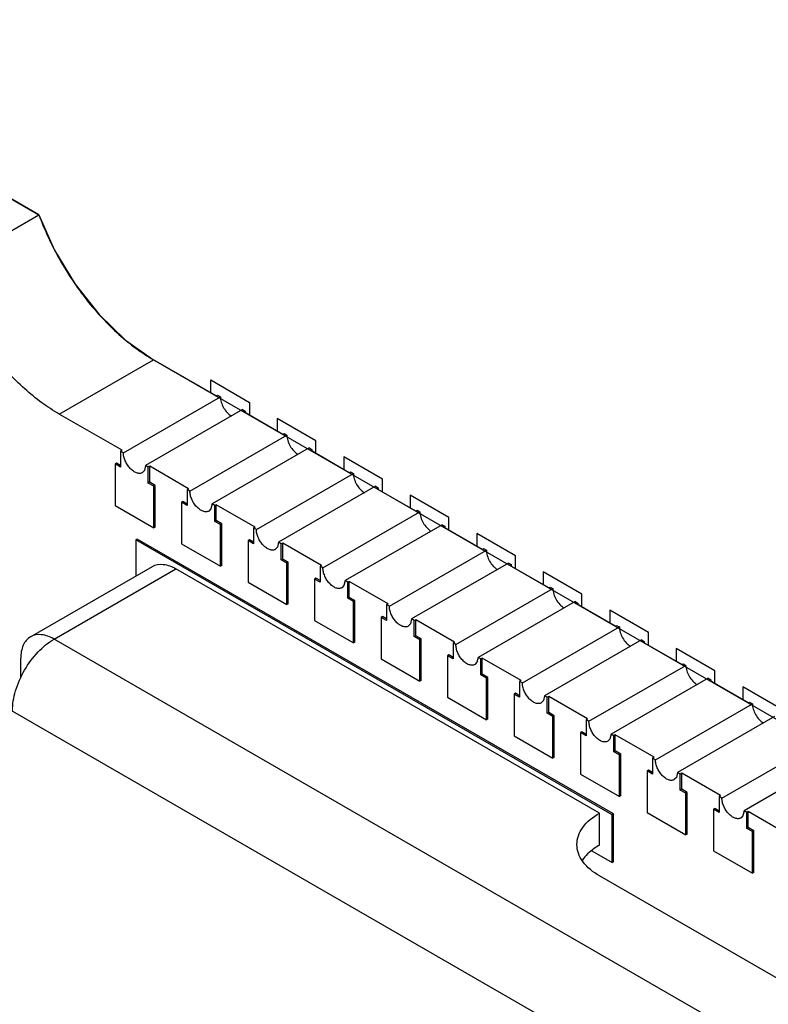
# Model space of a CAD drawing. Header units: inches. Extents: x 0 to 34, y 0 to 22.
# Tile 78 of 124: x 24.7469 to 24.8424, y 4.4134 to 4.5391. Entities that reach past the tile are written whole.
import ezdxf

# ---------------------------------------------------------------- set-up
doc = ezdxf.new("R2010")
doc.units = ezdxf.units.IN
doc.header["$LTSCALE"] = 1.87
doc.header["$MEASUREMENT"] = 0
doc.layers.get('0').update_dxf_attribs({"linetype": 'CONTINUOUS'})
doc.layers.add('02___PRT_ALL_AXES', color=7, linetype='CONTINUOUS')
doc.layers.add('03___PRT_ALL_CURVES', color=7, linetype='CONTINUOUS')

msp = doc.modelspace()

# ---------------------------------------------------------------- linework, layer by layer
at = {"color": 7, "linetype": 'CONTINUOUS'}
for p, q in [((24.7061900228, 4.5390969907), (24.7493200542, 4.5141902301)), ((24.7372982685, 4.5072501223), (24.7493200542, 4.5141902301)), ((24.7519222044, 4.4887267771), (24.7639439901, 4.4956668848)), ((24.7597470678, 4.4840039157), (24.7597470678, 4.4819627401)), ((24.759216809, 4.482473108), (24.7590400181, 4.4823710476)), ((24.7597470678, 4.4821668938), (24.759216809, 4.482473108)), ((24.7597470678, 4.4819627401), (24.7590400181, 4.4823710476)), ((24.7590400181, 4.4823710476), (24.7590400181, 4.4770639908)), ((24.7632823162, 4.4799212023), (24.7632823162, 4.481962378)), ((24.7634591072, 4.4800232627), (24.7634591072, 4.4820644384)), ((24.7634591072, 4.4800232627), (24.7632823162, 4.4799212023)), ((24.7639893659, 4.4795128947), (24.7632823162, 4.4799212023)), ((24.7641661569, 4.4796149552), (24.7634591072, 4.4800232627)), ((24.7641661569, 4.4796149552), (24.7639893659, 4.4795128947)), ((24.7639893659, 4.4742058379), (24.7639893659, 4.4795128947)), ((24.7641661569, 4.4743078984), (24.7641661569, 4.4796149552)), ((24.7682316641, 4.4791042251), (24.7682316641, 4.4770630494)), ((24.7677014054, 4.4775734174), (24.7675246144, 4.477471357)), ((24.7682316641, 4.4770630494), (24.7675246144, 4.477471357)), ((24.7675246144, 4.477471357), (24.7675246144, 4.4721643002)), ((24.7682316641, 4.4772672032), (24.7677014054, 4.4775734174)), ((24.7590400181, 4.4770639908), (24.7639893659, 4.4742058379)), ((24.7717669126, 4.4750215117), (24.7717669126, 4.4770626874)), ((24.7719437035, 4.4751235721), (24.7719437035, 4.4771647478)), ((24.7719437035, 4.4751235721), (24.7717669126, 4.4750215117)), ((24.7724739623, 4.4746132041), (24.7717669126, 4.4750215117)), ((24.7726507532, 4.4747152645), (24.7719437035, 4.4751235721)), ((24.7641661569, 4.4743078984), (24.7639893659, 4.4742058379)), ((24.7726507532, 4.4747152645), (24.7724739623, 4.4746132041)), ((24.7724739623, 4.4693061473), (24.7724739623, 4.4746132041)), ((24.7726507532, 4.4694082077), (24.7726507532, 4.4747152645)), ((24.7767162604, 4.4742045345), (24.7767162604, 4.4721633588)), ((24.7618612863, 4.4727812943), (24.7616844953, 4.4726792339)), ((24.8224720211, 4.4375756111), (24.7616844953, 4.4726792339)), ((24.7616844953, 4.4726792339), (24.7616844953, 4.4680457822)), ((24.8226488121, 4.4376776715), (24.7618612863, 4.4727812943)), ((24.7761860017, 4.4726737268), (24.7760092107, 4.4725716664)), ((24.7767162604, 4.4721633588), (24.7760092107, 4.4725716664)), ((24.7760092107, 4.4725716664), (24.7760092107, 4.4672646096)), ((24.7767162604, 4.4723675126), (24.7761860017, 4.4726737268)), ((24.7675246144, 4.4721643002), (24.7724739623, 4.4693061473)), ((24.7802515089, 4.4701218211), (24.7802515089, 4.4721629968)), ((24.7804282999, 4.4702238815), (24.7804282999, 4.4722650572)), ((24.7804282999, 4.4702238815), (24.7802515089, 4.4701218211)), ((24.7809585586, 4.4697135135), (24.7802515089, 4.4701218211)), ((24.7811353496, 4.4698155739), (24.7804282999, 4.4702238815)), ((24.7482532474, 4.460292), (24.7638108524, 4.469273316)), ((24.7512530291, 4.4599945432), (24.7668106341, 4.4689758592)), ((24.8208334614, 4.4377787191), (24.7668106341, 4.4689758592)), ((24.7726507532, 4.4694082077), (24.7724739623, 4.4693061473)), ((24.7811353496, 4.4698155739), (24.7809585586, 4.4697135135)), ((24.7809585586, 4.4644064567), (24.7809585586, 4.4697135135)), ((24.7811353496, 4.4645085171), (24.7811353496, 4.4698155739)), ((24.7852008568, 4.4693048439), (24.7852008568, 4.4672636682)), ((24.7846705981, 4.4677740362), (24.7844938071, 4.4676719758)), ((24.7852008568, 4.4672636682), (24.7844938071, 4.4676719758)), ((24.7844938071, 4.4676719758), (24.7844938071, 4.462364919)), ((24.7852008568, 4.467467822), (24.7846705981, 4.4677740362)), ((24.7889128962, 4.4653241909), (24.7889128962, 4.4673653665)), ((24.7760092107, 4.4672646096), (24.7809585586, 4.4644064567)), ((24.7887361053, 4.4652221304), (24.7887361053, 4.4672633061)), ((24.7889128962, 4.4653241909), (24.7887361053, 4.4652221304)), ((24.789443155, 4.4648138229), (24.7887361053, 4.4652221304)), ((24.7896199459, 4.4649158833), (24.7889128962, 4.4653241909)), ((24.7896199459, 4.4649158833), (24.789443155, 4.4648138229)), ((24.7896199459, 4.4596088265), (24.7896199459, 4.4649158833)), ((24.7811353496, 4.4645085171), (24.7809585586, 4.4644064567)), ((24.789443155, 4.4595067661), (24.789443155, 4.4648138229)), ((24.7936854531, 4.4644051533), (24.7936854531, 4.4623639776)), ((24.7844938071, 4.462364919), (24.789443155, 4.4595067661)), ((24.7931551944, 4.4628743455), (24.7929784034, 4.4627722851)), ((24.7936854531, 4.4623639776), (24.7929784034, 4.4627722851)), ((24.7929784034, 4.4627722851), (24.7929784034, 4.4574652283)), ((24.7936854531, 4.4625681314), (24.7931551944, 4.4628743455)), ((24.7972207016, 4.4603224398), (24.7972207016, 4.4623636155)), ((24.7973974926, 4.4604245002), (24.7973974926, 4.4624656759)), ((24.9009582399, 4.3735426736), (24.7512530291, 4.4599945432)), ((24.7973974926, 4.4604245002), (24.7972207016, 4.4603224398)), ((24.7979277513, 4.4599141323), (24.7972207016, 4.4603224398)), ((24.7981045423, 4.4600161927), (24.7973974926, 4.4604245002)), ((24.7981045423, 4.4600161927), (24.7979277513, 4.4599141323)), ((24.7979277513, 4.4546070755), (24.7979277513, 4.4599141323)), ((24.7981045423, 4.4547091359), (24.7981045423, 4.4600161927)), ((24.7896199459, 4.4596088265), (24.789443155, 4.4595067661)), ((24.8021700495, 4.4595054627), (24.8021700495, 4.457464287)), ((24.747010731, 4.4550120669), (24.747010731, 4.4575455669)), ((24.7929784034, 4.4574652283), (24.7979277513, 4.4546070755)), ((24.8016397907, 4.4579746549), (24.8014629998, 4.4578725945)), ((24.8021700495, 4.457464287), (24.8014629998, 4.4578725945)), ((24.8014629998, 4.4578725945), (24.8014629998, 4.4525655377)), ((24.8021700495, 4.4576684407), (24.8016397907, 4.4579746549)), ((24.8057052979, 4.4554227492), (24.8057052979, 4.4574639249)), ((24.8058820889, 4.4555248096), (24.8058820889, 4.4575659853)), ((24.8058820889, 4.4555248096), (24.8057052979, 4.4554227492)), ((24.8064123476, 4.4550144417), (24.8057052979, 4.4554227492)), ((24.8065891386, 4.4551165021), (24.8058820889, 4.4555248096)), ((24.8065891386, 4.4551165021), (24.8064123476, 4.4550144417)), ((24.8064123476, 4.4497073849), (24.8064123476, 4.4550144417)), ((24.8065891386, 4.4498094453), (24.8065891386, 4.4551165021)), ((24.7981045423, 4.4547091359), (24.7979277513, 4.4546070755)), ((24.8106546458, 4.454605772), (24.8106546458, 4.4525645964)), ((24.741707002, 4.4532590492), (24.8951367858, 4.3646563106)), ((24.8014629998, 4.4525655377), (24.8064123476, 4.4497073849)), ((24.8101243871, 4.4530749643), (24.8099475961, 4.4529729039)), ((24.8106546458, 4.4525645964), (24.8099475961, 4.4529729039)), ((24.8099475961, 4.4529729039), (24.8099475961, 4.4476658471)), ((24.8106546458, 4.4527687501), (24.8101243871, 4.4530749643)), ((24.8141898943, 4.4505230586), (24.8141898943, 4.4525642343)), ((24.8143666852, 4.450625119), (24.8143666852, 4.4526662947)), ((24.8065891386, 4.4498094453), (24.8064123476, 4.4497073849)), ((24.8143666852, 4.450625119), (24.8141898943, 4.4505230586)), ((24.814896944, 4.450114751), (24.8141898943, 4.4505230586)), ((24.8150737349, 4.4502168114), (24.8143666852, 4.450625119)), ((24.8150737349, 4.4502168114), (24.814896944, 4.450114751)), ((24.814896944, 4.4448076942), (24.814896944, 4.450114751)), ((24.8150737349, 4.4449097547), (24.8150737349, 4.4502168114)), ((24.8191392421, 4.4497060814), (24.8191392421, 4.4476649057)), ((24.8099475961, 4.4476658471), (24.814896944, 4.4448076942)), ((24.8186089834, 4.4481752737), (24.8184321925, 4.4480732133)), ((24.8191392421, 4.4476649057), (24.8184321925, 4.4480732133)), ((24.8184321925, 4.4480732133), (24.8184321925, 4.4427661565)), ((24.8191392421, 4.4478690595), (24.8186089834, 4.4481752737)), ((24.8226744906, 4.445623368), (24.8226744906, 4.4476645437)), ((24.8228512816, 4.4457254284), (24.8228512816, 4.4477666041)), ((24.8150737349, 4.4449097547), (24.814896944, 4.4448076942)), ((24.8228512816, 4.4457254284), (24.8226744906, 4.445623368)), ((24.8233815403, 4.4452150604), (24.8226744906, 4.445623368)), ((24.8235583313, 4.4453171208), (24.8228512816, 4.4457254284)), ((24.8235583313, 4.4453171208), (24.8233815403, 4.4452150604)), ((24.8233815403, 4.4399080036), (24.8233815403, 4.4452150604)), ((24.8235583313, 4.440010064), (24.8235583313, 4.4453171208)), ((24.8276238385, 4.4448063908), (24.8276238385, 4.4427652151)), ((24.8184321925, 4.4427661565), (24.8233815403, 4.4399080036)), ((24.8270935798, 4.4432755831), (24.8269167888, 4.4431735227)), ((24.8276238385, 4.4427652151), (24.8269167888, 4.4431735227)), ((24.8269167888, 4.4431735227), (24.8269167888, 4.4378664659)), ((24.8276238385, 4.4429693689), (24.8270935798, 4.4432755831)), ((24.831159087, 4.4407236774), (24.831159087, 4.442764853)), ((24.8313358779, 4.4408257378), (24.8313358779, 4.4428669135)), ((24.8235583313, 4.440010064), (24.8233815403, 4.4399080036)), ((24.8313358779, 4.4408257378), (24.831159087, 4.4407236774)), ((24.8318661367, 4.4403153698), (24.831159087, 4.4407236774)), ((24.8320429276, 4.4404174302), (24.8313358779, 4.4408257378)), ((24.8320429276, 4.4404174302), (24.8318661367, 4.4403153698)), ((24.8318661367, 4.435008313), (24.8318661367, 4.4403153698)), ((24.8320429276, 4.4351103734), (24.8320429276, 4.4404174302)), ((24.8361084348, 4.4399067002), (24.8361084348, 4.4378655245)), ((24.8208334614, 4.4336963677), (24.8208334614, 4.4377787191)), ((24.8226488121, 4.4376776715), (24.8224720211, 4.4375756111)), ((24.8224720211, 4.431452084), (24.8224720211, 4.4375756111)), ((24.8226488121, 4.4315541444), (24.8226488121, 4.4376776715)), ((24.8269167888, 4.4378664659), (24.8318661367, 4.435008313)), ((24.8355781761, 4.4383758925), (24.8354013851, 4.438273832)), ((24.8361084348, 4.4378655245), (24.8354013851, 4.438273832)), ((24.8354013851, 4.438273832), (24.8354013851, 4.4329667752)), ((24.8361084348, 4.4380696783), (24.8355781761, 4.4383758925)), ((24.8396436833, 4.4358239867), (24.8396436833, 4.4378651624)), ((24.8398204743, 4.4359260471), (24.8398204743, 4.4379672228)), ((24.8398204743, 4.4359260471), (24.8396436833, 4.4358239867)), ((24.840527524, 4.4355177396), (24.8398204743, 4.4359260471)), ((24.8320429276, 4.4351103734), (24.8318661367, 4.435008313)), ((24.840350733, 4.4354156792), (24.8396436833, 4.4358239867)), ((24.840527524, 4.4355177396), (24.840350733, 4.4354156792)), ((24.840350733, 4.4301086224), (24.840350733, 4.4354156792)), ((24.840527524, 4.4302106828), (24.840527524, 4.4355177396)), ((24.8198607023, 4.4329600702), (24.8224720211, 4.431452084)), ((24.8354013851, 4.4329667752), (24.840350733, 4.4301086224)), ((24.8226488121, 4.4315541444), (24.8224720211, 4.431452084)), ((24.8459047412, 4.4152854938), (24.8208517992, 4.4297530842)), ((24.840527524, 4.4302106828), (24.840350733, 4.4301086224))]:
    msp.add_line(p, q, dxfattribs=at)
for points, knots in [([(24.7493200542, 4.5141902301), (24.7496774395, 4.5132187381), (24.7504792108, 4.5112903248), (24.7519080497, 4.5084932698), (24.753552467, 4.505809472), (24.7553822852, 4.503287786), (24.7573644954, 4.5009721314), (24.7594649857, 4.4989038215), (24.7616458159, 4.4971207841), (24.7631752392, 4.4961108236), (24.7639439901, 4.4956668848)], [0, 0, 0, 0, 0.1292132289, 0.2603628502, 0.3916929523, 0.5217068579, 0.6488734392, 0.7717597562, 0.8891881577, 1, 1, 1, 1]), ([(24.7519222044, 4.4887267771), (24.7511534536, 4.4891707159), (24.7496240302, 4.4901806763), (24.7474432, 4.4919637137), (24.7453427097, 4.4940320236), (24.7433604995, 4.4963476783), (24.7415306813, 4.4988693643), (24.739886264, 4.5015531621), (24.7384574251, 4.5043502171), (24.7376556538, 4.5062786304), (24.7372982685, 4.5072501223)], [0, 0, 0, 0, 0.1108118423, 0.2282402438, 0.3511265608, 0.4782931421, 0.6083070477, 0.7396371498, 0.8707867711, 1, 1, 1, 1]), ([(24.7638108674, 4.46927329), (24.764215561, 4.4695069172), (24.7653229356, 4.4696744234), (24.7663144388, 4.4692624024), (24.7668106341, 4.4689758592)], [0, 0, 0, 0, 0.4491958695, 1, 1, 1, 1]), ([(24.7459493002, 4.4508092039), (24.7459493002, 4.4516785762), (24.7462754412, 4.4535120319), (24.7474120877, 4.4560883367), (24.7490751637, 4.458360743), (24.7505000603, 4.4595598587), (24.7512530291, 4.4599945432)], [0, 0, 0, 0, 0.2372329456, 0.499988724, 0.7627506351, 1, 1, 1, 1]), ([(24.7482532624, 4.4602919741), (24.7478485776, 4.4600583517), (24.7471497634, 4.4591831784), (24.747010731, 4.4581185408), (24.747010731, 4.4575455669)], [0, 0, 0, 0, 0.4491972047, 1, 1, 1, 1]), ([(24.7512530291, 4.4599945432), (24.7507568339, 4.4602810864), (24.7497653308, 4.4606931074), (24.7486579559, 4.4605256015), (24.7482532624, 4.4602919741)], [0, 0, 0, 0, 0.5508040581, 1, 1, 1, 1]), ([(24.8179696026, 4.4337712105), (24.8179696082, 4.4341448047), (24.8181071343, 4.4349235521), (24.818932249, 4.4364448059), (24.8200242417, 4.4373089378), (24.8208334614, 4.4377787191)], [0, 0, 0, 0, 0.2185993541, 0.4524995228, 1, 1, 1, 1]), ([(24.8208517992, 4.4297530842), (24.8200378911, 4.4302231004), (24.8189391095, 4.4310884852), (24.8181081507, 4.4326147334), (24.817969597, 4.4333963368), (24.8179696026, 4.4337712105)], [0, 0, 0, 0, 0.5477044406, 0.7815449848, 1, 1, 1, 1]), ([(24.8208334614, 4.4336963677), (24.8206017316, 4.4335618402), (24.8197748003, 4.4330324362), (24.8190368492, 4.4323401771), (24.8186375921, 4.4317467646)], [0, 0, 0, 0, 0.2725347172, 1, 1, 1, 1])]:
    msp.add_open_spline(points, degree=3, knots=knots, dxfattribs=at)
at = {"layer": '02___PRT_ALL_AXES', "color": 7, "linetype": 'CONTINUOUS'}
for p, q in [((24.7719456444, 4.4910460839), (24.7639439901, 4.4956668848)), ((24.7601005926, 4.483799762), (24.7724759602, 4.4909439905)), ((24.7719456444, 4.4910460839), (24.7721224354, 4.4911481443)), ((24.7721224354, 4.4911481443), (24.7724759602, 4.4909439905)), ((24.7599238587, 4.4841059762), (24.7519222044, 4.4887267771)), ((24.775304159, 4.4893107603), (24.7629287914, 4.4821665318)), ((24.775304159, 4.4893107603), (24.7756576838, 4.4891066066)), ((24.7754808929, 4.4890045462), (24.7756576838, 4.4891066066)), ((24.7804302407, 4.4861463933), (24.7754808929, 4.4890045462)), ((24.7756576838, 4.4891066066), (24.7756576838, 4.4889024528)), ((24.7804302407, 4.4861463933), (24.7806070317, 4.4862484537)), ((24.7806070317, 4.4862484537), (24.7809605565, 4.4860442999)), ((24.768585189, 4.4789000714), (24.7809605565, 4.4860442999)), ((24.7599238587, 4.4841059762), (24.7597470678, 4.4840039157)), ((24.7601005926, 4.483799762), (24.7597470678, 4.4840039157)), ((24.7837887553, 4.4844110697), (24.7714133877, 4.4772668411)), ((24.7837887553, 4.4844110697), (24.7841422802, 4.4842069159)), ((24.7839654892, 4.4841048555), (24.7841422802, 4.4842069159)), ((24.7889148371, 4.4812467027), (24.7839654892, 4.4841048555)), ((24.7841422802, 4.4842069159), (24.7841422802, 4.4840027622)), ((24.7627887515, 4.4815388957), (24.7625146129, 4.4812510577)), ((24.7629287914, 4.4821665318), (24.7627887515, 4.4815388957)), ((24.7632823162, 4.481962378), (24.7629287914, 4.4821665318)), ((24.7634591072, 4.4820644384), (24.7632823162, 4.481962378)), ((24.7684084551, 4.4792062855), (24.7634591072, 4.4820644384)), ((24.7889148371, 4.4812467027), (24.789091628, 4.4813487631)), ((24.789091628, 4.4813487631), (24.7894451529, 4.4811446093)), ((24.7770697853, 4.4740003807), (24.7894451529, 4.4811446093)), ((24.7684084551, 4.4792062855), (24.7682316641, 4.4791042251)), ((24.768585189, 4.4789000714), (24.7682316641, 4.4791042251)), ((24.7922733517, 4.4795113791), (24.7798979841, 4.4723671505)), ((24.7922733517, 4.4795113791), (24.7926268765, 4.4793072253)), ((24.7924500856, 4.4792051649), (24.7926268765, 4.4793072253)), ((24.7973994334, 4.4763470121), (24.7924500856, 4.4792051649)), ((24.7926268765, 4.4793072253), (24.7926268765, 4.4791030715)), ((24.7712733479, 4.4766392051), (24.7709992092, 4.4763513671)), ((24.7714133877, 4.4772668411), (24.7712733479, 4.4766392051)), ((24.7717669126, 4.4770626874), (24.7714133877, 4.4772668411)), ((24.7719437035, 4.4771647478), (24.7717669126, 4.4770626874)), ((24.7768930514, 4.4743065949), (24.7719437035, 4.4771647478)), ((24.7855543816, 4.4691006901), (24.7979297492, 4.4762449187)), ((24.7973994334, 4.4763470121), (24.7975762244, 4.4764490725)), ((24.7975762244, 4.4764490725), (24.7979297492, 4.4762449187)), ((24.7768930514, 4.4743065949), (24.7767162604, 4.4742045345)), ((24.7770697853, 4.4740003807), (24.7767162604, 4.4742045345)), ((24.800757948, 4.4746116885), (24.7883825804, 4.4674674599)), ((24.800757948, 4.4746116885), (24.8011114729, 4.4744075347)), ((24.8009346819, 4.4743054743), (24.8011114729, 4.4744075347)), ((24.8058840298, 4.4714473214), (24.8009346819, 4.4743054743)), ((24.8011114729, 4.4744075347), (24.8011114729, 4.4742033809)), ((24.7798979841, 4.4723671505), (24.7797579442, 4.4717395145)), ((24.7802515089, 4.4721629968), (24.7798979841, 4.4723671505)), ((24.7797579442, 4.4717395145), (24.7794838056, 4.4714516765)), ((24.7804282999, 4.4722650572), (24.7802515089, 4.4721629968)), ((24.7853776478, 4.4694069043), (24.7804282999, 4.4722650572)), ((24.794038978, 4.4642009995), (24.8064143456, 4.4713452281)), ((24.8058840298, 4.4714473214), (24.8060608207, 4.4715493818)), ((24.8060608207, 4.4715493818), (24.8064143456, 4.4713452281)), ((24.7853776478, 4.4694069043), (24.7852008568, 4.4693048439)), ((24.7855543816, 4.4691006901), (24.7852008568, 4.4693048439)), ((24.8092425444, 4.4697119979), (24.7968671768, 4.4625677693)), ((24.8092425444, 4.4697119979), (24.8095960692, 4.4695078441)), ((24.8094192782, 4.4694057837), (24.8095960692, 4.4695078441)), ((24.8143686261, 4.4665476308), (24.8094192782, 4.4694057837)), ((24.8095960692, 4.4695078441), (24.8095960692, 4.4693036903)), ((24.7883825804, 4.4674674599), (24.7882425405, 4.4668398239)), ((24.7887361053, 4.4672633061), (24.7883825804, 4.4674674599)), ((24.7889128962, 4.4673653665), (24.7887361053, 4.4672633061)), ((24.7938622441, 4.4645072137), (24.7889128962, 4.4673653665)), ((24.7882425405, 4.4668398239), (24.7879684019, 4.4665519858)), ((24.8025235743, 4.4593013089), (24.8148989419, 4.4664455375)), ((24.8143686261, 4.4665476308), (24.8145454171, 4.4666496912)), ((24.8145454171, 4.4666496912), (24.8148989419, 4.4664455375)), ((24.7938622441, 4.4645072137), (24.7936854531, 4.4644051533)), ((24.794038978, 4.4642009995), (24.7936854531, 4.4644051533)), ((24.8177271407, 4.4648123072), (24.8053517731, 4.4576680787)), ((24.8177271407, 4.4648123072), (24.8180806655, 4.4646081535)), ((24.8179038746, 4.4645060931), (24.8180806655, 4.4646081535)), ((24.8228532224, 4.4616479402), (24.8179038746, 4.4645060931)), ((24.8180806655, 4.4646081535), (24.8180806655, 4.4644039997)), ((24.7968671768, 4.4625677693), (24.7967271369, 4.4619401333)), ((24.7972207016, 4.4623636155), (24.7968671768, 4.4625677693)), ((24.7973974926, 4.4624656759), (24.7972207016, 4.4623636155)), ((24.8023468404, 4.4596075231), (24.7973974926, 4.4624656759)), ((24.7967271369, 4.4619401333), (24.7964529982, 4.4616522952)), ((24.8110081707, 4.4544016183), (24.8233835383, 4.4615458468)), ((24.8228532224, 4.4616479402), (24.8230300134, 4.4617500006)), ((24.8230300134, 4.4617500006), (24.8233835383, 4.4615458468)), ((24.826211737, 4.4599126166), (24.8138363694, 4.4527683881)), ((24.826211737, 4.4599126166), (24.8265652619, 4.4597084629)), ((24.8023468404, 4.4596075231), (24.8021700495, 4.4595054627)), ((24.8025235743, 4.4593013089), (24.8021700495, 4.4595054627)), ((24.8263884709, 4.4596064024), (24.8265652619, 4.4597084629)), ((24.8313378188, 4.4567482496), (24.8263884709, 4.4596064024)), ((24.8265652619, 4.4597084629), (24.8265652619, 4.4595043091)), ((24.8053517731, 4.4576680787), (24.8052117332, 4.4570404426)), ((24.8057052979, 4.4574639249), (24.8053517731, 4.4576680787)), ((24.8058820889, 4.4575659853), (24.8057052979, 4.4574639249)), ((24.8108314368, 4.4547078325), (24.8058820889, 4.4575659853)), ((24.8052117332, 4.4570404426), (24.8049375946, 4.4567526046)), ((24.819492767, 4.4495019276), (24.8318681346, 4.4566461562)), ((24.8313378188, 4.4567482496), (24.8315146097, 4.45685031)), ((24.8315146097, 4.45685031), (24.8318681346, 4.4566461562)), ((24.8346963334, 4.455012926), (24.8223209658, 4.4478686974)), ((24.8346963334, 4.455012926), (24.8350498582, 4.4548087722)), ((24.8348730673, 4.4547067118), (24.8350498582, 4.4548087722)), ((24.8350498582, 4.4548087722), (24.8350498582, 4.4546046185)), ((24.8108314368, 4.4547078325), (24.8106546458, 4.454605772)), ((24.8110081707, 4.4544016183), (24.8106546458, 4.454605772)), ((24.8398224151, 4.451848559), (24.8348730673, 4.4547067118)), ((24.8138363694, 4.4527683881), (24.8136963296, 4.452140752)), ((24.8141898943, 4.4525642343), (24.8138363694, 4.4527683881)), ((24.8143666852, 4.4526662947), (24.8141898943, 4.4525642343)), ((24.8193160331, 4.4498081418), (24.8143666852, 4.4526662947)), ((24.8136963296, 4.452140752), (24.8134221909, 4.451852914)), ((24.8279773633, 4.444602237), (24.8403527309, 4.4517464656)), ((24.8398224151, 4.451848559), (24.8399992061, 4.4519506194)), ((24.8399992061, 4.4519506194), (24.8403527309, 4.4517464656)), ((24.8193160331, 4.4498081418), (24.8191392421, 4.4497060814)), ((24.8431809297, 4.4501132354), (24.8308055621, 4.4429690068)), ((24.819492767, 4.4495019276), (24.8191392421, 4.4497060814)), ((24.8221809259, 4.4472410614), (24.8219067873, 4.4469532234)), ((24.8223209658, 4.4478686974), (24.8221809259, 4.4472410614)), ((24.8226744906, 4.4476645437), (24.8223209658, 4.4478686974)), ((24.8228512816, 4.4477666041), (24.8226744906, 4.4476645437)), ((24.8278006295, 4.4449084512), (24.8228512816, 4.4477666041)), ((24.8364619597, 4.4397025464), (24.8488373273, 4.446846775)), ((24.8278006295, 4.4449084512), (24.8276238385, 4.4448063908)), ((24.8279773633, 4.444602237), (24.8276238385, 4.4448063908)), ((24.8516655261, 4.4452135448), (24.8392901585, 4.4380693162)), ((24.8306655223, 4.4423413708), (24.8303913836, 4.4420535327)), ((24.8308055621, 4.4429690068), (24.8306655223, 4.4423413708)), ((24.831159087, 4.442764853), (24.8308055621, 4.4429690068)), ((24.8313358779, 4.4428669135), (24.831159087, 4.442764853)), ((24.8362852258, 4.4400087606), (24.8313358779, 4.4428669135)), ((24.8362852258, 4.4400087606), (24.8361084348, 4.4399067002)), ((24.8364619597, 4.4397025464), (24.8361084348, 4.4399067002)), ((24.8391501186, 4.4374416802), (24.83887598, 4.4371538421)), ((24.8392901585, 4.4380693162), (24.8391501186, 4.4374416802)), ((24.8396436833, 4.4378651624), (24.8392901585, 4.4380693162)), ((24.8398204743, 4.4379672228), (24.8396436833, 4.4378651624)), ((24.8447698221, 4.43510907), (24.8398204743, 4.4379672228))]:
    msp.add_line(p, q, dxfattribs=at)
for points, knots in [([(24.7724759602, 4.4909439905), (24.7724759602, 4.4908324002), (24.7724967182, 4.4905997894), (24.7726073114, 4.4901221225), (24.7728662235, 4.4895357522), (24.7733093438, 4.4889302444), (24.7736893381, 4.488610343), (24.7738900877, 4.4884944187)], [0, 0, 0, 0, 0.1141212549, 0.2376735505, 0.5003001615, 0.7629259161, 1, 1, 1, 1]), ([(24.7809605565, 4.4860442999), (24.7809605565, 4.4859327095), (24.7809813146, 4.4857000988), (24.7810919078, 4.4852224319), (24.7813508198, 4.4846360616), (24.7817939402, 4.4840305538), (24.7821739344, 4.4837106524), (24.782374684, 4.483594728)], [0, 0, 0, 0, 0.1141212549, 0.2376735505, 0.5003001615, 0.7629259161, 1, 1, 1, 1]), ([(24.7625146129, 4.4812510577), (24.7624653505, 4.4812225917), (24.7623566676, 4.4811774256), (24.7621772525, 4.4811515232), (24.7619846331, 4.4811654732), (24.7617046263, 4.4812397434), (24.7613468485, 4.4814356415), (24.7609515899, 4.4817859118), (24.7606019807, 4.4822330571), (24.7603266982, 4.4827416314), (24.7601488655, 4.4832695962), (24.7601005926, 4.4836290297), (24.7601005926, 4.483799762)], [0, 0, 0, 0, 0.0428328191, 0.0874680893, 0.1352985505, 0.1872391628, 0.3045253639, 0.4382032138, 0.5825381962, 0.7296551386, 0.87146703, 1, 1, 1, 1]), ([(24.7894451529, 4.4811446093), (24.7894451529, 4.4810330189), (24.7894659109, 4.4808004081), (24.7895765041, 4.4803227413), (24.7898354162, 4.479736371), (24.7902785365, 4.4791308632), (24.7906585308, 4.4788109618), (24.7908592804, 4.4786950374)], [0, 0, 0, 0, 0.1141212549, 0.2376735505, 0.5003001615, 0.7629259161, 1, 1, 1, 1]), ([(24.7709992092, 4.4763513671), (24.7709499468, 4.4763229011), (24.770841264, 4.4762777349), (24.7706618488, 4.4762518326), (24.7704692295, 4.4762657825), (24.7701892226, 4.4763400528), (24.7698314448, 4.4765359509), (24.7694361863, 4.4768862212), (24.769086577, 4.4773333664), (24.7688112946, 4.4778419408), (24.7686334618, 4.4783699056), (24.768585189, 4.4787293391), (24.768585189, 4.4789000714)], [0, 0, 0, 0, 0.0428328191, 0.0874680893, 0.1352985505, 0.1872391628, 0.3045253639, 0.4382032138, 0.5825381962, 0.7296551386, 0.87146703, 1, 1, 1, 1]), ([(24.7979297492, 4.4762449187), (24.7979297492, 4.4761333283), (24.7979505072, 4.4759007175), (24.7980611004, 4.4754230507), (24.7983200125, 4.4748366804), (24.7987631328, 4.4742311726), (24.7991431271, 4.4739112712), (24.7993438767, 4.4737953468)], [0, 0, 0, 0, 0.1141212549, 0.2376735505, 0.5003001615, 0.7629259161, 1, 1, 1, 1]), ([(24.7794838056, 4.4714516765), (24.7794345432, 4.4714232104), (24.7793258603, 4.4713780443), (24.7791464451, 4.471352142), (24.7789538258, 4.4713660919), (24.7786738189, 4.4714403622), (24.7783160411, 4.4716362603), (24.7779207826, 4.4719865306), (24.7775711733, 4.4724336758), (24.7772958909, 4.4729422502), (24.7771180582, 4.473470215), (24.7770697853, 4.4738296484), (24.7770697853, 4.4740003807)], [0, 0, 0, 0, 0.0428328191, 0.0874680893, 0.1352985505, 0.1872391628, 0.3045253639, 0.4382032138, 0.5825381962, 0.7296551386, 0.87146703, 1, 1, 1, 1]), ([(24.8064143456, 4.4713452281), (24.8064143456, 4.4712336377), (24.8064351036, 4.4710010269), (24.8065456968, 4.4705233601), (24.8068046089, 4.4699369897), (24.8072477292, 4.469331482), (24.8076277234, 4.4690115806), (24.8078284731, 4.4688956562)], [0, 0, 0, 0, 0.1141212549, 0.2376735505, 0.5003001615, 0.7629259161, 1, 1, 1, 1]), ([(24.7879684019, 4.4665519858), (24.7879191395, 4.4665235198), (24.7878104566, 4.4664783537), (24.7876310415, 4.4664524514), (24.7874384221, 4.4664664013), (24.7871584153, 4.4665406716), (24.7868006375, 4.4667365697), (24.7864053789, 4.4670868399), (24.7860557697, 4.4675339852), (24.7857804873, 4.4680425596), (24.7856026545, 4.4685705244), (24.7855543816, 4.4689299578), (24.7855543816, 4.4691006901)], [0, 0, 0, 0, 0.0428328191, 0.0874680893, 0.1352985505, 0.1872391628, 0.3045253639, 0.4382032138, 0.5825381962, 0.7296551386, 0.87146703, 1, 1, 1, 1]), ([(24.8148989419, 4.4664455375), (24.8148989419, 4.4663339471), (24.8149196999, 4.4661013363), (24.8150302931, 4.4656236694), (24.8152892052, 4.4650372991), (24.8157323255, 4.4644317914), (24.8161123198, 4.4641118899), (24.8163130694, 4.4639959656)], [0, 0, 0, 0, 0.1141212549, 0.2376735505, 0.5003001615, 0.7629259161, 1, 1, 1, 1]), ([(24.7964529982, 4.4616522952), (24.7964037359, 4.4616238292), (24.796295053, 4.4615786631), (24.7961156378, 4.4615527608), (24.7959230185, 4.4615667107), (24.7956430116, 4.4616409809), (24.7952852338, 4.461836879), (24.7948899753, 4.4621871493), (24.794540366, 4.4626342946), (24.7942650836, 4.463142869), (24.7940872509, 4.4636708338), (24.794038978, 4.4640302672), (24.794038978, 4.4642009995)], [0, 0, 0, 0, 0.0428328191, 0.0874680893, 0.1352985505, 0.1872391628, 0.3045253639, 0.4382032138, 0.5825381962, 0.7296551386, 0.87146703, 1, 1, 1, 1]), ([(24.8233835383, 4.4615458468), (24.8233835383, 4.4614342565), (24.8234042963, 4.4612016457), (24.8235148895, 4.4607239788), (24.8237738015, 4.4601376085), (24.8242169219, 4.4595321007), (24.8245969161, 4.4592121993), (24.8247976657, 4.459096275)], [0, 0, 0, 0, 0.1141212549, 0.2376735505, 0.5003001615, 0.7629259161, 1, 1, 1, 1]), ([(24.8049375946, 4.4567526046), (24.8048883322, 4.4567241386), (24.8047796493, 4.4566789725), (24.8046002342, 4.4566530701), (24.8044076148, 4.4566670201), (24.804127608, 4.4567412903), (24.8037698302, 4.4569371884), (24.8033745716, 4.4572874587), (24.8030249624, 4.457734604), (24.8027496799, 4.4582431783), (24.8025718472, 4.4587711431), (24.8025235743, 4.4591305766), (24.8025235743, 4.4593013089)], [0, 0, 0, 0, 0.0428328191, 0.0874680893, 0.1352985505, 0.1872391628, 0.3045253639, 0.4382032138, 0.5825381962, 0.7296551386, 0.87146703, 1, 1, 1, 1]), ([(24.8318681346, 4.4566461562), (24.8318681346, 4.4565345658), (24.8318888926, 4.4563019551), (24.8319994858, 4.4558242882), (24.8322583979, 4.4552379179), (24.8327015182, 4.4546324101), (24.8330815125, 4.4543125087), (24.8332822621, 4.4541965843)], [0, 0, 0, 0, 0.1141212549, 0.2376735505, 0.5003001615, 0.7629259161, 1, 1, 1, 1]), ([(24.8134221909, 4.451852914), (24.8133729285, 4.451824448), (24.8132642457, 4.4517792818), (24.8130848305, 4.4517533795), (24.8128922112, 4.4517673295), (24.8126122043, 4.4518415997), (24.8122544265, 4.4520374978), (24.811859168, 4.4523877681), (24.8115095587, 4.4528349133), (24.8112342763, 4.4533434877), (24.8110564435, 4.4538714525), (24.8110081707, 4.454230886), (24.8110081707, 4.4544016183)], [0, 0, 0, 0, 0.0428328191, 0.0874680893, 0.1352985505, 0.1872391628, 0.3045253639, 0.4382032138, 0.5825381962, 0.7296551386, 0.87146703, 1, 1, 1, 1]), ([(24.8403527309, 4.4517464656), (24.8403527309, 4.4516348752), (24.840373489, 4.4514022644), (24.8404840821, 4.4509245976), (24.8407429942, 4.4503382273), (24.8411861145, 4.4497327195), (24.8415661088, 4.4494128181), (24.8417668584, 4.4492968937)], [0, 0, 0, 0, 0.1141212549, 0.2376735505, 0.5003001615, 0.7629259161, 1, 1, 1, 1]), ([(24.8219067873, 4.4469532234), (24.8218575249, 4.4469247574), (24.821748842, 4.4468795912), (24.8215694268, 4.4468536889), (24.8213768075, 4.4468676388), (24.8210968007, 4.4469419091), (24.8207390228, 4.4471378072), (24.8203437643, 4.4474880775), (24.819994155, 4.4479352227), (24.8197188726, 4.4484437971), (24.8195410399, 4.4489717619), (24.819492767, 4.4493311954), (24.819492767, 4.4495019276)], [0, 0, 0, 0, 0.0428328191, 0.0874680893, 0.1352985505, 0.1872391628, 0.3045253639, 0.4382032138, 0.5825381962, 0.7296551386, 0.87146703, 1, 1, 1, 1]), ([(24.8303913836, 4.4420535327), (24.8303421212, 4.4420250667), (24.8302334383, 4.4419799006), (24.8300540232, 4.4419539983), (24.8298614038, 4.4419679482), (24.829581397, 4.4420422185), (24.8292236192, 4.4422381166), (24.8288283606, 4.4425883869), (24.8284787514, 4.4430355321), (24.828203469, 4.4435441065), (24.8280256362, 4.4440720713), (24.8279773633, 4.4444315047), (24.8279773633, 4.444602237)], [0, 0, 0, 0, 0.0428328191, 0.0874680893, 0.1352985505, 0.1872391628, 0.3045253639, 0.4382032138, 0.5825381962, 0.7296551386, 0.87146703, 1, 1, 1, 1]), ([(24.83887598, 4.4371538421), (24.8388267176, 4.4371253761), (24.8387180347, 4.43708021), (24.8385386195, 4.4370543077), (24.8383460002, 4.4370682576), (24.8380659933, 4.4371425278), (24.8377082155, 4.437338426), (24.837312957, 4.4376886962), (24.8369633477, 4.4381358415), (24.8366880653, 4.4386444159), (24.8365102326, 4.4391723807), (24.8364619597, 4.4395318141), (24.8364619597, 4.4397025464)], [0, 0, 0, 0, 0.0428328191, 0.0874680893, 0.1352985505, 0.1872391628, 0.3045253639, 0.4382032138, 0.5825381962, 0.7296551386, 0.87146703, 1, 1, 1, 1])]:
    msp.add_open_spline(points, degree=3, knots=knots, dxfattribs=at)
at = {"layer": '03___PRT_ALL_CURVES', "color": 4, "linetype": 'CONTINUOUS'}
for p, q in [((24.7493200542, 4.5141902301), (24.7061900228, 4.5390969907)), ((24.7493200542, 4.5141902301), (24.7513321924, 4.5096451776)), ((24.7513321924, 4.5096451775), (24.7539383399, 4.5053138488)), ((24.75393834, 4.5053138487), (24.7570008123, 4.5014319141)), ((24.7570008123, 4.501431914), (24.7603813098, 4.4981705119)), ((24.7603813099, 4.4981705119), (24.7639439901, 4.4956668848)), ((24.7639439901, 4.4956668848), (24.9107514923, 4.410888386)), ((24.7712385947, 4.493087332), (24.7761879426, 4.4902291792)), ((24.7712385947, 4.4914543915), (24.7712385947, 4.493087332)), ((24.7761879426, 4.4902291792), (24.7761879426, 4.4885962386)), ((24.7846725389, 4.4853294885), (24.779723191, 4.4881876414)), ((24.779723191, 4.4881876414), (24.779723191, 4.4865547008)), ((24.7846725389, 4.483696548), (24.7846725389, 4.4853294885)), ((24.7931571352, 4.4804297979), (24.7882077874, 4.4832879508)), ((24.7882077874, 4.4832879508), (24.7882077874, 4.4816550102)), ((24.7931571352, 4.4787968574), (24.7931571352, 4.4804297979)), ((24.8016417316, 4.4755301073), (24.7966923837, 4.4783882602)), ((24.7966923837, 4.4783882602), (24.7966923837, 4.4767553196)), ((24.8016417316, 4.4738971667), (24.8016417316, 4.4755301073)), ((24.8101263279, 4.4706304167), (24.8051769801, 4.4734885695)), ((24.8051769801, 4.4734885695), (24.8051769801, 4.471855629)), ((24.8101263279, 4.4689974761), (24.8101263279, 4.4706304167)), ((24.8186109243, 4.4657307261), (24.8136615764, 4.4685888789)), ((24.8136615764, 4.4685888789), (24.8136615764, 4.4669559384)), ((24.8186109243, 4.4640977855), (24.8186109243, 4.4657307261)), ((24.8270955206, 4.4608310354), (24.8221461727, 4.4636891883)), ((24.8221461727, 4.4636891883), (24.8221461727, 4.4620562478)), ((24.8270955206, 4.4591980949), (24.8270955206, 4.4608310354)), ((24.835580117, 4.4559313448), (24.8306307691, 4.4587894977)), ((24.8306307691, 4.4587894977), (24.8306307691, 4.4571565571)), ((24.835580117, 4.4542984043), (24.835580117, 4.4559313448)), ((24.8440647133, 4.4510316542), (24.8391153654, 4.4538898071)), ((24.8391153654, 4.4538898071), (24.8391153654, 4.4522568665))]:
    msp.add_line(p, q, dxfattribs=at)

doc.saveas('drawing.dxf')
